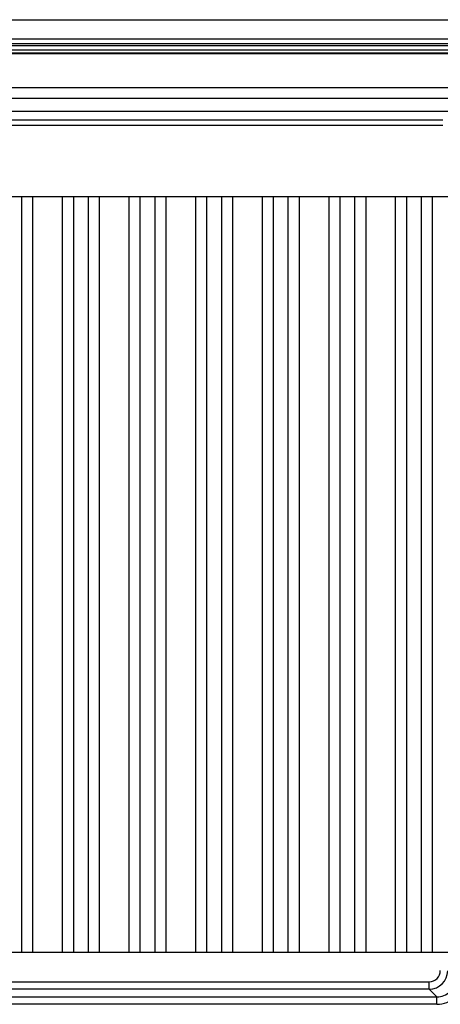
# Model space of a CAD drawing. Header units: inches. Extents: x 0 to 117, y 0 to 83.
# Tile 68 of 74: x 84.08 to 86.32, y 50.98 to 56.22. Entities that reach past the tile are written whole.
import ezdxf

# ---------------------------------------------------------------- set-up
doc = ezdxf.new("R2010")
doc.units = ezdxf.units.IN
doc.header["$LTSCALE"] = 6.431102
doc.header["$MEASUREMENT"] = 0
doc.layers.get('0').update_dxf_attribs({"linetype": 'CONTINUOUS'})

msp = doc.modelspace()

# ---------------------------------------------------------------- linework, layer by layer
at = {"color": 7, "linetype": 'CONTINUOUS'}
for p, q in [((75.3616, 56.2158), (87.6647, 56.2158)), ((75.3177, 56.0788), (87.7086, 56.0788)), ((87.2559, 56.0874), (75.7704, 56.0874)), ((75.8024, 56.1136), (87.2239, 56.1136)), ((87.6999, 56.0532), (75.3264, 56.0532)), ((87.5045, 56.0384), (75.5219, 56.0384)), ((76.2609, 56.0353), (86.7654, 56.0353)), ((76.2609, 55.8546), (86.7654, 55.8546)), ((86.7744, 55.7956), (76.252, 55.7956)), ((76.2612, 55.7294), (86.7651, 55.7294)), ((81.8236, 55.6822), (86.3325, 55.6822)), ((86.3326, 55.6527), (81.8236, 55.6527)), ((76.651, 55.2755), (86.3754, 55.2755)), ((84.0919, 55.2755), (84.0919, 51.2521)), ((84.151, 55.2755), (84.151, 51.2521)), ((84.3084, 55.2755), (84.3084, 51.2521)), ((84.3675, 55.2755), (84.3675, 51.2521)), ((84.4462, 55.2755), (84.4462, 51.2521)), ((84.5053, 55.2755), (84.5053, 51.2521)), ((84.6628, 55.2755), (84.6628, 51.2521)), ((84.7218, 55.2755), (84.7218, 51.2521)), ((84.8006, 55.2755), (84.8006, 51.2521)), ((84.8596, 55.2755), (84.8596, 51.2521)), ((85.0171, 55.2755), (85.0171, 51.2521)), ((85.0762, 55.2755), (85.0762, 51.2521)), ((85.1549, 55.2755), (85.1549, 51.2521)), ((85.214, 55.2755), (85.214, 51.2521)), ((85.3714, 55.2755), (85.3714, 51.2521)), ((85.4305, 55.2755), (85.4305, 51.2521)), ((85.5092, 55.2755), (85.5092, 51.2521)), ((85.5683, 55.2755), (85.5683, 51.2521)), ((85.7258, 55.2755), (85.7258, 51.2521)), ((85.7848, 55.2755), (85.7848, 51.2521)), ((85.8636, 55.2755), (85.8636, 51.2521)), ((85.9226, 55.2755), (85.9226, 51.2521)), ((86.0801, 55.2755), (86.0801, 51.2521)), ((86.1392, 55.2755), (86.1392, 51.2521)), ((86.2179, 55.2755), (86.2179, 51.2521)), ((86.2769, 55.2755), (86.2769, 51.2521)), ((76.651, 51.2521), (86.3754, 51.2521)), ((76.766, 51.0954), (86.2604, 51.0954)), ((86.2604, 51.056), (86.2604, 51.0954)), ((86.2604, 51.056), (76.766, 51.056)), ((86.2604, 51.056), (86.3017, 51.0147)), ((76.7247, 51.0147), (86.3017, 51.0147)), ((86.3017, 50.9754), (86.3017, 51.0147)), ((86.3017, 50.9754), (76.7247, 50.9754))]:
    msp.add_line(p, q, dxfattribs=at)
for centre, radius, start, end in [((86.2603, 51.1544), 0.0984, 270.0141, 359.9858), ((86.2604, 51.1544), 0.059, 270.0095, 0.0096), ((86.3017, 51.1131), 0.0984, 269.9732, 314.2444), ((86.3016, 51.1133), 0.1379, 270.0139, 314.215)]:
    msp.add_arc(centre, radius, start, end, dxfattribs=at)

doc.saveas('drawing.dxf')
